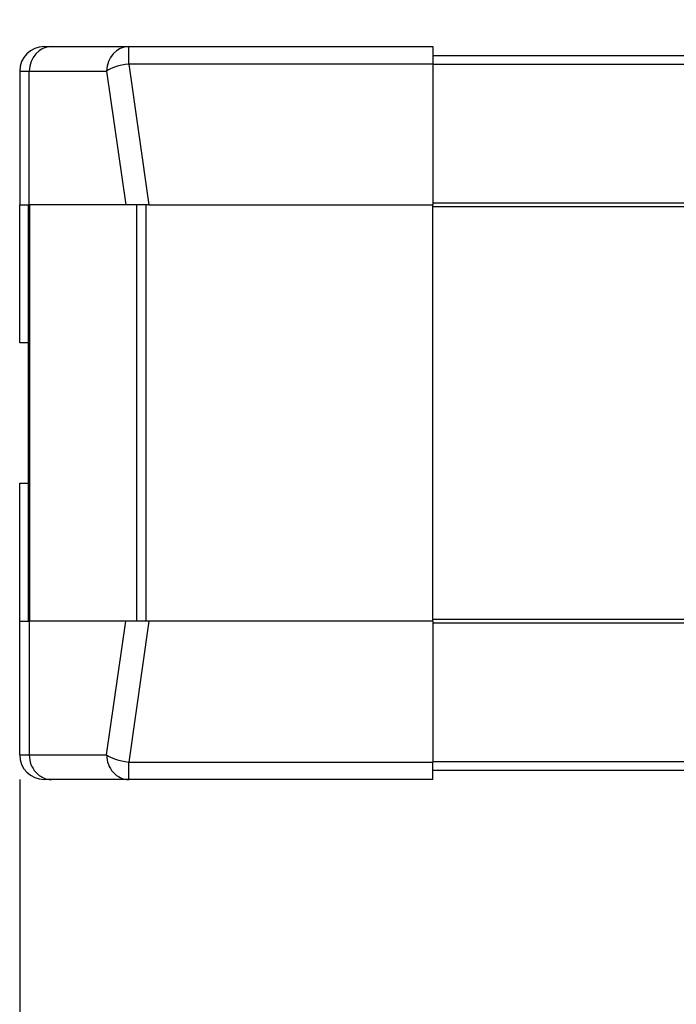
# Model space of a CAD drawing. Header units: millimetres. Extents: x 1088 to 3786, y 72 to 1979.
# Tile 48 of 62: x 2670 to 2804, y 1234 to 1435. Entities that reach past the tile are written whole.
import ezdxf

# ---------------------------------------------------------------- set-up
doc = ezdxf.new("R2010")
doc.units = ezdxf.units.MM
doc.dimstyles.get("Standard").update_dxf_attribs({"dimtxt": 20, "dimasz": 5, "dimexe": 5, "dimexo": 5, "dimgap": 5, "dimtad": 0, "dimtih": 1, "dimtoh": 1, "dimdsep": 46, "dimtxsty": 'Standard', "dimcen": 0.09, "dimadec": 0, "dimazin": 0, "dimtfac": 1, "dimtofl": 0, "dimtmove": 0, "dimatfit": 3, "dimfxl": 0, "dimtolj": 1, "dimtzin": 0, "dimarcsym": 0})

# ---------------------------------------------------------------- blocks, each defined once
blk = doc.blocks.new('*D38')
at = {"color": 0, "lineweight": -2}
for p, q in [((2884.24, 1495.96), (2884.24, 984.23)), ((2670.19, 1279.66), (2670.19, 984.23)), ((2675.19, 989.23), (2748.88, 989.23)), ((2879.24, 989.23), (2805.55, 989.23))]:
    blk.add_line(p, q, dxfattribs=at)
at = {"color": 0, "lineweight": 18}
for points in [[(2675.19, 990.06), (2675.19, 988.4), (2670.19, 989.23)], [(2879.24, 990.06), (2879.24, 988.4), (2884.24, 989.23)]]:
    blk.add_solid(points, dxfattribs=at)
at = {"layer": 'Defpoints', "color": 0, "lineweight": 18}
for p in [(2884.24, 1500.96), (2670.19, 1284.66), (2884.24, 989.23)]:
    blk.add_point(p, dxfattribs=at)
at = {"color": 0, "lineweight": 18, "insert": (2777.21, 989.23), "char_height": 20, "attachment_point": 5}
blk.add_mtext('\\A1;218', dxfattribs=at)
blk = doc.blocks.new('*D39')
at = {"color": 0, "lineweight": -2}
for p, q in [((2670.19, 1279.66), (2670.19, 927.65)), ((3133.29, 1274.66), (3133.29, 927.65)), ((2675.19, 932.65), (2870.07, 932.65)), ((3128.29, 932.65), (2933.4, 932.65))]:
    blk.add_line(p, q, dxfattribs=at)
at = {"color": 0, "lineweight": 18}
for points in [[(2675.19, 933.48), (2675.19, 931.81), (2670.19, 932.65)], [(3128.29, 933.48), (3128.29, 931.81), (3133.29, 932.65)]]:
    blk.add_solid(points, dxfattribs=at)
at = {"layer": 'Defpoints', "color": 0, "lineweight": 18}
for p in [(2670.19, 1284.66), (3133.29, 1279.66), (3133.29, 932.65)]:
    blk.add_point(p, dxfattribs=at)
at = {"color": 0, "lineweight": 18, "insert": (2901.74, 932.65), "char_height": 20, "attachment_point": 5}
blk.add_mtext('\\A1;467', dxfattribs=at)

msp = doc.modelspace()

# ---------------------------------------------------------------- linework, layer by layer
for p, q in [((2675.187, 1429.259), (2676.657, 1429.259)), ((2676.657, 1429.259), (2692.438, 1429.259)), ((2692.438, 1429.259), (2754.487, 1429.259)), ((2692.438, 1425.695), (2692.438, 1429.259)), ((2754.487, 1429.259), (2754.487, 1425.695)), ((2754.487, 1427.459), (2859.236, 1427.459)), ((2754.487, 1425.695), (2692.438, 1425.695)), ((2692.438, 1425.695), (2696.561, 1396.959)), ((2754.487, 1425.695), (2754.487, 1396.959)), ((2859.236, 1425.569), (2754.487, 1425.569)), ((2670.187, 1424.259), (2670.187, 1396.959)), ((2670.187, 1424.259), (2672.147, 1424.259)), ((2672.147, 1424.259), (2687.928, 1424.259)), ((2672.147, 1396.959), (2672.147, 1424.259)), ((2687.928, 1424.259), (2691.845, 1396.959)), ((2670.187, 1368.759), (2670.187, 1396.959)), ((2670.187, 1396.959), (2672.147, 1396.959)), ((2671.987, 1311.959), (2671.987, 1396.959)), ((2691.845, 1396.959), (2672.147, 1396.959)), ((2672.172, 1396.959), (2672.172, 1311.959)), ((2696.561, 1396.959), (2691.845, 1396.959)), ((2694.118, 1311.959), (2694.118, 1396.959)), ((2695.933, 1396.959), (2695.933, 1311.959)), ((2696.561, 1396.959), (2754.487, 1396.959)), ((2754.487, 1397.358), (2837.04, 1397.358)), ((2754.487, 1311.959), (2754.487, 1396.959)), ((2837.04, 1396.515), (2754.487, 1396.515)), ((2671.987, 1368.759), (2670.187, 1368.759)), ((2670.187, 1311.959), (2670.187, 1340.159)), ((2670.187, 1340.159), (2671.987, 1340.159)), ((2754.487, 1312.404), (2855.24, 1312.404)), ((2670.187, 1311.959), (2672.147, 1311.959)), ((2670.187, 1284.659), (2670.187, 1311.959)), ((2691.845, 1311.959), (2672.147, 1311.959)), ((2672.147, 1311.959), (2672.147, 1284.659)), ((2687.928, 1284.659), (2691.845, 1311.959)), ((2696.561, 1311.959), (2691.845, 1311.959)), ((2696.561, 1311.959), (2692.438, 1283.224)), ((2754.487, 1311.959), (2696.561, 1311.959)), ((2754.487, 1311.959), (2754.487, 1283.224)), ((2855.24, 1311.561), (2754.487, 1311.561)), ((2670.187, 1284.659), (2672.147, 1284.659)), ((2672.147, 1284.659), (2687.928, 1284.659)), ((2692.438, 1279.659), (2692.438, 1283.224)), ((2692.438, 1283.224), (2754.487, 1283.224)), ((2754.487, 1283.35), (2857.236, 1283.35)), ((2754.487, 1279.659), (2754.487, 1283.224)), ((2857.236, 1281.459), (2754.487, 1281.459)), ((2676.657, 1279.659), (2675.187, 1279.659)), ((2692.438, 1279.659), (2676.657, 1279.659)), ((2754.487, 1279.659), (2692.438, 1279.659))]:
    msp.add_line(p, q)
for centre, start, end in [((2675.187, 1424.259), 90, 180), ((2675.187, 1284.659), 180, 270)]:
    msp.add_arc(centre, 5, start, end)
for centre, major_axis, ratio, start_param, end_param in [((2676.657, 1424.259), (0, 5), 0.9019809, 0, 1.5707963), ((2692.438, 1424.259), (0, 5), 0.9019809, 0, 1.5707963), ((2692.438, 1424.259), (-4.949, -0.71), 0.284435, 4.6716012, 5.8159959), ((2676.657, 1284.659), (0, 5), 0.9019809, 1.5707963, 3.1415927), ((2692.438, 1284.659), (0, 5), 0.9019809, 1.5707963, 3.1415927), ((2692.438, 1284.659), (-4.949, 0.71), 0.284435, 0.4671894, 1.6115841)]:
    msp.add_ellipse(centre, major_axis=major_axis, ratio=ratio, start_param=start_param, end_param=end_param)

# ---------------------------------------------------------------- dimensions: what is measured, and where the dimension line sits
at = {"lineweight": 18}
for base, p2, text, picture, middle in [((2884.24, 989.229), (2884.24, 1500.959), '218', '*D38', (2777.213, 989.229)), ((3133.287, 932.645), (3133.287, 1279.665), '467', '*D39', (2901.737, 932.645))]:
    dim = msp.add_linear_dim(base=base, p1=(2670.187, 1284.659), p2=p2, text=text, dimstyle='Standard', dxfattribs=at)
    dim.commit()
    dim.dimension.update_dxf_attribs({"geometry": picture, "text_midpoint": middle})

doc.saveas('drawing.dxf')
